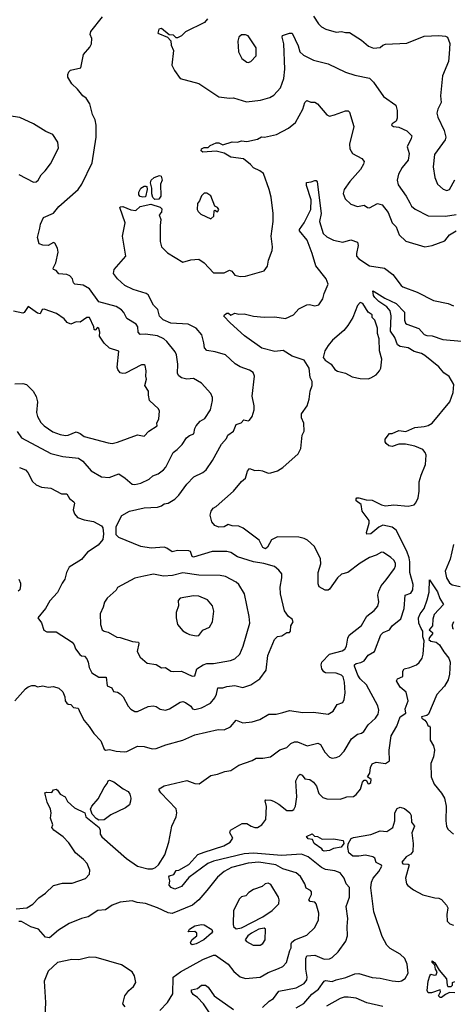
# Model space of a CAD drawing. Extents: x 1921360 to 2014538, y 768294 to 907744.
# Tile 138 of 256: x 1952502 to 1955753, y 808841 to 816216. Entities that reach past the tile are written whole.
import ezdxf

# ---------------------------------------------------------------- set-up
doc = ezdxf.new("R2010")
doc.units = 0

msp = doc.modelspace()

# ---------------------------------------------------------------- linework, layer by layer
at = {"layer": '0CON10XD'}
for points in [[(1952482.3, 813132.3), (1952515.8, 813085), (1952735, 812966.5), (1952825.5, 812945.5), (1952943.1, 812933.1), (1952975, 812908.9), (1953038.3, 812838.3), (1953115, 812791.1), (1953172.4, 812787.6), (1953245, 812814.4), (1953293, 812783), (1953345, 812738.1), (1953365, 812735.6), (1953410, 812745), (1953473.8, 812775), (1953501.1, 812798.9), (1953541.2, 812815), (1953580, 812845), (1953596.9, 812865), (1953652, 812975), (1953683.4, 812996.6), (1953720.8, 813035), (1953752.9, 813085), (1953775, 813102.7), (1953806.9, 813115), (1953813.8, 813155), (1953824.5, 813175), (1953855, 813210), (1953890.9, 813229.1), (1953932.9, 813295), (1953947.3, 813365), (1953946.3, 813386.3), (1953935, 813416.7), (1953864.2, 813494.2), (1953805, 813528.1), (1953755, 813523.1), (1953714.8, 813534.8), (1953695, 813547.5), (1953684.6, 813565), (1953687.3, 813635), (1953678.1, 813705), (1953668.5, 813728.5), (1953605.8, 813805), (1953581.4, 813825), (1953535, 813847.2), (1953445, 813860.9), (1953405, 813858.8), (1953390, 813875), (1953386.7, 813915), (1953374.7, 813934.7), (1953305, 813979.2), (1953283.1, 814023.1), (1953265, 814041.9), (1953225, 814067.5), (1953095, 814101.8), (1953025, 814200.4), (1952977.8, 814227.8), (1952914.1, 814234.1), (1952904.5, 814245), (1952898.1, 814275), (1952876.8, 814296.8), (1952855, 814306.8), (1952795, 814313.3), (1952775, 814337.1), (1952754.3, 814344.3), (1952752.9, 814355), (1952772, 814395), (1952791.2, 814475), (1952786, 814505), (1952765, 814542.5), (1952755, 814547.5), (1952715, 814525.8), (1952675, 814527.1), (1952647.5, 814537.5), (1952636, 814585), (1952653.1, 814655), (1952658.6, 814685), (1952681.2, 814735), (1952755, 814768), (1952795, 814815.8), (1952940, 814945), (1952968.1, 814985), (1953046, 815145), (1953076.1, 815336.1), (1953074, 815425), (1953067, 815467), (1953048.8, 815505), (1953027.5, 815585), (1952999.3, 815629.3), (1952975, 815646.7), (1952935, 815696.7), (1952893.3, 815735), (1952862.5, 815785), (1952862.5, 815805), (1952870, 815825), (1952883, 815837), (1952960, 815855), (1952981.2, 815955), (1953028.6, 816011.4), (1953041.2, 816035), (1953043.3, 816075), (1953031.2, 816105), (1953035, 816127.5), (1953122.3, 816237.7)], [(1954703.6, 816243.6), (1954742, 816185), (1954765, 816161.4), (1954798, 816145), (1954875, 816121.8), (1954915, 816126.9), (1954945, 816118.9), (1954975, 816121.1), (1955063.6, 816063.6), (1955116.8, 816016.8), (1955155, 816003.1), (1955205, 816008.1), (1955225, 816025.4), (1955245, 816033.1), (1955405, 816039.6), (1955535, 816091.5), (1955645, 816096.9), (1955695, 816092), (1955708.8, 816085), (1955727.3, 816037.3), (1955721.4, 815961.4), (1955715.9, 815904.1), (1955672.2, 815795), (1955657.1, 815645), (1955661.4, 815595), (1955637.8, 815545), (1955630.6, 815515), (1955638.1, 815485), (1955685.5, 815385), (1955697.1, 815335), (1955692.5, 815315), (1955613, 815207), (1955602.2, 815115), (1955614.3, 815035), (1955634.4, 814984.4), (1955675.7, 814945.7), (1955705, 814937.5)], [(1953908.7, 816221.3), (1953886.2, 816193.8), (1953744.1, 816125.9), (1953715.6, 816094.4), (1953685, 816080), (1953675, 816080), (1953655, 816100.6), (1953623.6, 816103.6), (1953565, 816149.4), (1953544.1, 816145.9), (1953536.7, 816115), (1953610, 816085), (1953635, 816057.5), (1953637.5, 816025), (1953656, 815985), (1953641.9, 815875), (1953662, 815835), (1953704.6, 815774.6), (1953845, 815738), (1953995, 815637.5), (1954075, 815628), (1954105, 815631.2), (1954201.9, 815601.9), (1954307.6, 815612.4), (1954376.9, 815633.1), (1954408.5, 815651.5), (1954456.7, 815705), (1954483.5, 815775), (1954490.8, 815845), (1954483.3, 816035), (1954468.9, 816085), (1954472.8, 816097.2), (1954525, 816114.4), (1954545, 816114.2), (1954589.9, 816019.9), (1954601.8, 815975), (1954629.6, 815949.6), (1954705, 815912.5), (1954815, 815885.6), (1954943.6, 815823.6), (1955015, 815800.4), (1955125, 815776.9), (1955155, 815748.7), (1955230.1, 815640.1), (1955320.8, 815575), (1955331.1, 815535), (1955332.7, 815477.3), (1955324.1, 815455.9), (1955293.3, 815435), (1955290, 815425), (1955305, 815416.7), (1955345, 815412), (1955405, 815384.3), (1955440.8, 815345), (1955437.8, 815325), (1955406.7, 815265), (1955421.1, 815215), (1955415.6, 815165), (1955370.2, 815109.8), (1955340.9, 815059.1), (1955332.2, 815015), (1955340, 814980), (1955400.6, 814895), (1955426.4, 814845), (1955440.5, 814820.5), (1955467.9, 814797.9), (1955564, 814746), (1955695, 814744.6)], [(1954215, 815896.2), (1954235, 815903.8), (1954274, 815945), (1954276, 816005), (1954215.5, 816095.5), (1954195, 816103.8), (1954165, 816102), (1954144.2, 816085), (1954138, 816055), (1954141.2, 815975), (1954166.7, 815925), (1954205, 815898.8), (1954215, 815896.2)], [(1953616.2, 812595), (1953665, 812625.6), (1953695, 812654.4), (1953755, 812737.1), (1953807.2, 812792.8), (1953875, 812825.6), (1953899.2, 812845), (1953948.6, 812915), (1954015, 813038), (1954051.7, 813078.3), (1954063.3, 813105), (1954105.5, 813135), (1954125, 813184.3), (1954163.2, 813196.8), (1954181.2, 813218.8), (1954215, 813212.5), (1954225, 813216.2), (1954244, 813245), (1954260, 813295), (1954260.8, 813325), (1954245.8, 813395.8), (1954262.9, 813545), (1954252.5, 813572.5), (1954225, 813590.8), (1954155, 813616), (1954117.7, 813637.7), (1954044, 813705), (1953967.2, 813727.2), (1953905, 813737.5), (1953887.8, 813757.8), (1953882.1, 813795), (1953867.5, 813855), (1953824.8, 813904.8), (1953765, 813934.6), (1953635, 813944.1), (1953578.3, 813968.3), (1953550, 813995), (1953536.9, 814045), (1953505, 814078.8), (1953465, 814154.2), (1953450, 814165), (1953353.8, 814195), (1953290, 814225), (1953235.6, 814275.6), (1953206, 814315), (1953210, 814345), (1953297.8, 814445), (1953272.3, 814595), (1953292.2, 814695), (1953251.7, 814808.3), (1953257.5, 814815), (1953275, 814817.1), (1953335, 814790.8), (1953373, 814787), (1953405, 814816.2), (1953485.4, 814834.6), (1953555, 814812.5), (1953568.3, 814798.3), (1953565.8, 814775), (1953548.5, 814755), (1953560.3, 814720.3), (1953554.6, 814674.6), (1953556.2, 814555), (1953563.8, 814515), (1953609.8, 814469.8), (1953725, 814400.5), (1953785, 814418.1), (1953845, 814422.9), (1953884.5, 814394.5), (1953955, 814319.2), (1954035, 814320), (1954075, 814340), (1954092.1, 814332.1), (1954115, 814302.5), (1954155, 814292.5), (1954195.9, 814295.9), (1954335, 814334.2), (1954358.8, 814371.2), (1954366.2, 814415), (1954393.9, 814486.1), (1954398, 814515), (1954386.7, 814595), (1954401.8, 814705), (1954403.3, 814765), (1954386.4, 814886.4), (1954372.5, 814945), (1954328.8, 815065), (1954303.3, 815085), (1954255.9, 815105.9), (1954232.7, 815132.7), (1954178.8, 815175), (1954085, 815185.8), (1954035.9, 815215.9), (1953975, 815232.5), (1953875, 815223.3), (1953862.5, 815235), (1953865, 815250), (1953885, 815260), (1953915, 815260), (1953930, 815275), (1953975, 815293.3), (1953995, 815293.3), (1954025, 815280), (1954095, 815301.4), (1954135, 815298.6), (1954165, 815308.8), (1954205, 815304), (1954285, 815321.2), (1954315, 815338.8), (1954336.4, 815336.4), (1954427.5, 815355), (1954516.6, 815403.4), (1954568.8, 815445), (1954623.6, 815546.4), (1954638.6, 815595), (1954655, 815610), (1954685, 815598.8), (1954715, 815597.1), (1954735.4, 815585.4), (1954805, 815503.8), (1954825, 815493.8), (1954863.3, 815503.3), (1954945, 815533.8), (1954963.8, 815533.8), (1954974.1, 815524.1), (1955007.1, 815415), (1954974.2, 815285), (1954977.7, 815247.7), (1954996.2, 815215), (1955067.2, 815177.2), (1955084, 815155), (1955080, 815135), (1955056.1, 815093.9), (1954976.6, 815003.4), (1954934.6, 814945.4), (1954927.1, 814915), (1954941.4, 814875), (1954985, 814833.8), (1955035, 814818), (1955085, 814825.7), (1955108.8, 814808.8), (1955125, 814805.8), (1955185, 814838.6), (1955219.3, 814829.3), (1955265, 814772.5), (1955294.4, 814695), (1955324.3, 814665), (1955348, 814605), (1955396.6, 814556.6), (1955540, 814515), (1955595, 814524.2), (1955689.5, 814560.5), (1955724.3, 814605.7), (1955775, 814635.4)], [(1952495, 815056.9), (1952605, 815000), (1952625, 815001.8), (1952640.5, 815015), (1952662.5, 815055), (1952694, 815085), (1952733.2, 815136.8), (1952792.5, 815255), (1952787.9, 815297.9), (1952750, 815355), (1952698.8, 815378.8), (1952605, 815436.5), (1952502.8, 815482.8), (1952420, 815495)], [(1953515, 814870), (1953500, 814885), (1953491.7, 814911.7), (1953493.6, 814953.6), (1953483.3, 814995), (1953488, 815015), (1953510, 815035), (1953548.8, 815048.8), (1953563.3, 815043.3), (1953570, 815015), (1953556.4, 814983.6), (1953561.2, 814895), (1953545, 814872.9), (1953515, 814870)], [(1952465, 811113.3), (1952546.1, 811203.9), (1952565, 811218.8), (1952591.7, 811228.3), (1952615, 811228.8), (1952635, 811218.8), (1952675, 811226), (1952715, 811216), (1952755, 811221.2), (1952795, 811208.8), (1952825, 811182.5), (1952840, 811145), (1952843.3, 811115), (1952855, 811096.7), (1952865, 811088.8), (1952885, 811086.7), (1952904.1, 811064.1), (1952939.4, 811059.4), (1952956.4, 811023.6), (1952985, 810968), (1953023.4, 810923.4), (1953058.7, 810868.7), (1953110, 810815), (1953135, 810752), (1953145, 810746), (1953175, 810750.8), (1953225, 810738.1), (1953285, 810733.1), (1953305, 810735.7), (1953385, 810775.8), (1953435, 810772.5), (1953494.3, 810754.3), (1953525, 810756.7), (1953596.7, 810785), (1953725, 810820), (1953815, 810860.6), (1953990.7, 810899.3), (1954035, 810898.2), (1954081.3, 810918.7), (1954125, 810968.6), (1954175, 810949.5), (1954245, 810956), (1954302.5, 810975), (1954370, 811015), (1954425, 811013.3), (1954473.6, 811026.4), (1954525, 811041.1), (1954625, 811027.8), (1954705, 811030.6), (1954815, 811013.3), (1954852.8, 811037.2), (1954882.2, 811087.8), (1954925, 811102), (1954934.4, 811125), (1954941.5, 811175), (1954936.5, 811255), (1954926.8, 811295), (1954915, 811307.1), (1954875, 811322.1), (1954795, 811324.5), (1954781.3, 811331.3), (1954767.8, 811355), (1954762.5, 811385), (1954766.2, 811405), (1954825, 811463.5), (1954920.6, 811489.4), (1954938.4, 811501.6), (1954951.8, 811525), (1954962.7, 811585), (1954973.1, 811605), (1955065, 811677.5), (1955105, 811748), (1955158.9, 811791.1), (1955186.8, 811823.2), (1955195.6, 811855), (1955188.1, 811905), (1955194.5, 811935.5), (1955213.1, 811975), (1955250.2, 812019.8), (1955312.7, 812105), (1955319.6, 812125), (1955318.5, 812145), (1955307.4, 812167.4), (1955285, 812188.1), (1955230, 812225), (1955215, 812228.1), (1955175.5, 812204.5), (1955125, 812188.2), (1955055, 812146.5), (1954963.2, 812076.8), (1954915, 812063.8), (1954885, 812036), (1954825, 811951.2), (1954815, 811943.8), (1954793, 811943), (1954748.3, 811968.3), (1954740, 811990), (1954738.5, 812075), (1954760.3, 812139.7), (1954756.9, 812176.9), (1954711.1, 812271.1), (1954658.5, 812318.5), (1954635, 812331.5), (1954595, 812339.4), (1954435, 812343.8), (1954390, 812320), (1954360.3, 812265), (1954345, 812251.8), (1954325, 812262.2), (1954296.7, 812316.7), (1954256.9, 812346.9), (1954178, 812408), (1954145, 812423.1), (1954095, 812425.6), (1954065, 812434.2), (1954035, 812418), (1953995, 812414.2), (1953965, 812428.8), (1953941.2, 812455), (1953930, 812505), (1953936.2, 812535), (1953953, 812557), (1953975, 812570), (1954105.7, 812684.3), (1954165, 812756.7), (1954195, 812783.3), (1954210.8, 812835), (1954225, 812853.8), (1954265, 812840), (1954295, 812843.3), (1954323.3, 812836.7), (1954365, 812818.8), (1954385, 812821.2), (1954435, 812838), (1954475, 812862.5), (1954590, 812965), (1954608.8, 813005), (1954618.8, 813105), (1954635.7, 813135), (1954632, 813195), (1954614.4, 813235), (1954615.8, 813264.2), (1954656, 813325), (1954672, 813375), (1954678.8, 813435), (1954694.4, 813475.6), (1954695.5, 813505.5), (1954680, 813535), (1954671.2, 813605), (1954635, 813666.2), (1954545, 813695.6), (1954478, 813738), (1954415, 813731.8), (1954318.1, 813755), (1954188, 813848), (1954078.8, 813945), (1954033.3, 813995), (1954036.7, 814005), (1954055, 814018), (1954067.7, 814017.7), (1954085, 814002), (1954115, 814018), (1954145, 814010), (1954185, 814012.5), (1954255, 813994.3), (1954335, 813987.5), (1954415, 813990), (1954495, 813978.8), (1954555, 814006.2), (1954595, 814050), (1954655, 814081.2), (1954673.9, 814083.9), (1954715, 814074), (1954745, 814081.2), (1954774, 814125), (1954784, 814165), (1954815.6, 814235), (1954800, 814275), (1954722.4, 814372.4), (1954695.4, 814465), (1954656.4, 814565), (1954600.6, 814635), (1954598.6, 814645), (1954635, 814694.2), (1954685.3, 814794.7), (1954686.9, 814866.9), (1954651.4, 814975), (1954652.3, 814997.7), (1954688.3, 815001.7), (1954715, 815012.5), (1954725, 815012.5), (1954731.2, 815001.2), (1954762.9, 814765), (1954750.4, 814705), (1954778.2, 814615), (1954805, 814588.8), (1954855, 814563.5), (1954925, 814550), (1954985, 814567.5), (1955035, 814548.6), (1955040.8, 814525), (1955026.4, 814465), (1955028.1, 814445), (1955045.7, 814425), (1955125, 814372.5), (1955238, 814355), (1955298.3, 814308.3), (1955361.9, 814225), (1955375, 814215.6), (1955481.2, 814175), (1955605, 814113.1), (1955715, 814090.8), (1955755, 814072.9)], [(1955705, 814937.5), (1955725, 814944), (1955764.2, 815015.8)], [(1953425, 814886), (1953405, 814892.5), (1953396, 814905), (1953396.2, 814923.8), (1953411.2, 814955), (1953435, 814968), (1953448.8, 814968.8), (1953456.2, 814966.2), (1953458.8, 814945), (1953445, 814890), (1953425, 814886)], [(1953935, 814723.3), (1953957.5, 814745), (1953960, 814785), (1953965, 814790), (1953985, 814777.5), (1953995.7, 814795), (1953985, 814810), (1953965, 814820), (1953935, 814896.7), (1953905, 814916.2), (1953885, 814918), (1953865, 814896.7), (1953850.7, 814859.3), (1953835, 814840), (1953833.6, 814793.6), (1953839.3, 814779.3), (1953859.3, 814759.3), (1953935, 814723.3)], [(1955695, 814744.6), (1955775, 814756.1)], [(1953795, 810502.9), (1953815, 810494.4), (1953847.7, 810492.3), (1953935, 810554.4), (1953985.5, 810564.5), (1954040, 810585), (1954085, 810591.4), (1954145, 810632.5), (1954245, 810668.1), (1954273.8, 810685), (1954325, 810684.4), (1954383.3, 810695), (1954453.4, 810746.6), (1954505, 810765.6), (1954535.4, 810794.6), (1954561.7, 810808.3), (1954585, 810806.7), (1954657.5, 810777.5), (1954737.4, 810797.4), (1954756.7, 810786.7), (1954789.4, 810729.4), (1954823.6, 810693.6), (1954845, 810684.6), (1954875, 810688.9), (1954898.8, 810701.2), (1954935, 810736.5), (1954989.4, 810830.6), (1955034.6, 810865.4), (1955065, 810873.3), (1955083.1, 810885), (1955115, 810934.3), (1955169.2, 810985), (1955189.2, 811015), (1955194.4, 811045), (1955186.3, 811076.3), (1955102.1, 811235), (1955055, 811280), (1955036.2, 811306.2), (1955010.9, 811375), (1955012.5, 811385), (1955024.2, 811395), (1955058.5, 811401.5), (1955085.8, 811415), (1955115, 811456), (1955162, 811485), (1955210.1, 811609.9), (1955226, 811625), (1955273.4, 811646.6), (1955295, 811676), (1955360.3, 811729.7), (1955383.8, 811805), (1955391.9, 811905), (1955435, 811920.8), (1955450, 811945), (1955451.8, 811985), (1955426.8, 812076.8), (1955426.7, 812155), (1955420.9, 812185), (1955403.9, 812235), (1955325, 812391.9), (1955295, 812415.4), (1955225, 812429.3), (1955195, 812415.3), (1955135, 812366.2), (1955105, 812362.5), (1955101.8, 812375), (1955121.6, 812445), (1955121.8, 812465), (1955070.6, 812535), (1955061.2, 812585), (1955025, 812612.5), (1955023.6, 812626.4), (1955030, 812635), (1955045, 812636), (1955099.2, 812619.2), (1955145, 812617.9), (1955215, 812581.5), (1955245, 812575.4), (1955307.8, 812582.2), (1955415, 812573.1), (1955458.3, 812581.7), (1955472.5, 812597.5), (1955490, 812635), (1955498, 812685), (1955498, 812755), (1955510.8, 812805), (1955545.7, 812884.3), (1955550, 812955), (1955543.1, 812975), (1955525, 812995.7), (1955465, 813022.5), (1955395, 813036), (1955345, 813036), (1955295, 813018.8), (1955270, 813025), (1955250.7, 813040.7), (1955242.5, 813055), (1955242.5, 813075), (1955275, 813116.7), (1955295, 813117.5), (1955345, 813138), (1955397.9, 813132.1), (1955465, 813161.2), (1955535, 813168.8), (1955565, 813176.7), (1955595, 813193.3), (1955726.2, 813355), (1955751.2, 813425), (1955756.2, 813483.8), (1955722.9, 813542.9), (1955681.2, 813571.2), (1955644.5, 813615), (1955539.8, 813699.8), (1955514.5, 813715), (1955460.6, 813730.6), (1955415, 813758), (1955355, 813769.4), (1955335, 813780.4), (1955314.4, 813835), (1955282.6, 813882.6), (1955288, 813998), (1955278.4, 814035), (1955254.7, 814065), (1955195.4, 814105), (1955164.7, 814135), (1955155, 814151.2), (1955150, 814185), (1955160.5, 814180.5), (1955240.5, 814130.5), (1955325, 814089.2), (1955387.9, 814025), (1955387.9, 813965), (1955395, 813942.9), (1955405, 813934.5), (1955493.6, 813903.6), (1955535, 813857.9), (1955555, 813850), (1955595, 813848.9), (1955675, 813820.6), (1955815, 813807.8)], [(1955113.6, 813526.4), (1955135, 813533.3), (1955175, 813556.7), (1955200.8, 813585), (1955210, 813605), (1955216.7, 813673.3), (1955200.5, 813735), (1955197.3, 813825), (1955184.6, 813865), (1955185.3, 813905.3), (1955164.4, 813964.4), (1955145.8, 813985), (1955145.6, 814005), (1955115, 814026), (1955075, 814091.1), (1955055, 814097.1), (1955034, 814075), (1955000.6, 813985), (1954962.7, 813925), (1954931.2, 813888.8), (1954847.1, 813815), (1954814.5, 813775.5), (1954790, 813735), (1954777, 813687), (1954793.3, 813665), (1954836.7, 813635), (1954864, 813595), (1954883.5, 813583.5), (1954945, 813568.6), (1954995, 813542), (1955055, 813528), (1955113.6, 813526.4)], [(1952465, 813488), (1952525, 813490.8), (1952552.5, 813482.5), (1952602.7, 813432.7), (1952626.2, 813395), (1952634.6, 813355), (1952627.3, 813275), (1952635.5, 813245), (1952660.1, 813200.1), (1952685, 813174.4), (1952750.4, 813130.4), (1952805, 813108.8), (1952845, 813102.1), (1952864.6, 813105.4), (1952925, 813128.6), (1952955, 813117.1), (1952985, 813093.6), (1953165, 813045.7), (1953195, 813042.9), (1953235, 813050.6), (1953385, 813106.2), (1953435, 813097.5), (1953471.2, 813135), (1953533.3, 813175), (1953530, 813195), (1953544.2, 813225.8), (1953549.4, 813285), (1953541.5, 813301.5), (1953474.3, 813365), (1953466.5, 813405), (1953468.8, 813435), (1953440, 813475), (1953453.8, 813523.8), (1953446.7, 813545), (1953450, 813585), (1953443.3, 813625), (1953435, 813631.2), (1953415, 813630.8), (1953295, 813568.1), (1953275, 813565.6), (1953255, 813572), (1953238.6, 813595), (1953233.6, 813613.6), (1953244, 813734), (1953175, 813756.2), (1953135, 813794.2), (1953100.8, 813845), (1953102.9, 813875), (1953095, 813902.5), (1953085, 813910), (1953068.3, 813891.7), (1953060, 813895), (1953056.7, 813915), (1953025, 813985.6), (1953004.6, 813985.4), (1952955, 813951.4), (1952925, 813952.9), (1952885, 813935.8), (1952858.3, 813948.3), (1952836.2, 813975), (1952777.5, 814015), (1952685, 814048.8), (1952670, 814045), (1952655, 814013.8), (1952635, 814018), (1952565, 814067.5), (1952535, 814023.3), (1952525, 814018), (1952455, 814033.3)], [(1952500.9, 812860.9), (1952546.2, 812845), (1952562.5, 812825), (1952597, 812757), (1952625, 812731.2), (1952665, 812714), (1952735, 812707.5), (1952815, 812664.2), (1952855.6, 812665.6), (1952875, 812630), (1952908.8, 812605), (1952912, 812595), (1952903.9, 812543.9), (1952913.3, 812515), (1952935, 812486.7), (1952985, 812470), (1953055, 812458), (1953115, 812426), (1953125, 812410), (1953130.5, 812365), (1953125, 812323.8), (1953090, 812280), (1953011.3, 812228.7), (1952965, 812173.8), (1952873.8, 812115), (1952852, 812075), (1952840, 812025), (1952819.2, 811995), (1952785.8, 811925), (1952726.7, 811863.3), (1952694.3, 811805.7), (1952637.5, 811735), (1952665, 811697.5), (1952682.7, 811642.7), (1952705, 811630.8), (1952775, 811630), (1952896.4, 811555), (1952910, 811535), (1952919.4, 811505), (1952951.8, 811461.8), (1952965, 811451.4), (1952988.6, 811448.6), (1953005, 811428.8), (1953016.2, 811405), (1953023.8, 811363.8), (1953042.5, 811325), (1953095, 811292.5), (1953150.5, 811290.5), (1953157, 811227), (1953191.4, 811211.4), (1953205, 811183.1), (1953235, 811178.8), (1953255, 811166.7), (1953276.7, 811145), (1953314.3, 811075), (1953335, 811051.4), (1953365, 811035.7), (1953385, 811035.6), (1953465, 811073.1), (1953503, 811077), (1953525, 811071.4), (1953555, 811052.2), (1953595, 811045.6), (1953623.8, 811055), (1953705, 811103.3), (1953725, 811108.9), (1953745, 811101.9), (1953783.8, 811073.8), (1953798.6, 811055), (1953815, 811050), (1953865, 811063.1), (1953931.9, 811098.1), (1953964.1, 811135.9), (1953977.7, 811165), (1953988.2, 811211.8), (1954025, 811211.5), (1954055, 811222.2), (1954115, 811228.2), (1954176.1, 811213.9), (1954235, 811234.5), (1954301.7, 811278.3), (1954350.8, 811345), (1954361.5, 811455), (1954412.2, 811575), (1954435, 811595.8), (1954467.6, 811602.4), (1954505, 811626.7), (1954525, 811626.7), (1954533.3, 811635), (1954533.8, 811675), (1954553.3, 811705), (1954545.8, 811725), (1954516.8, 811746.8), (1954488.3, 811788.3), (1954457.5, 811915), (1954454.3, 811965), (1954468, 812035), (1954466.7, 812065), (1954444.2, 812094.2), (1954411.2, 812121.2), (1954332.3, 812142.3), (1954255, 812155.6), (1954135, 812193.1), (1954085, 812224.5), (1954055, 812232.5), (1953945, 812233.1), (1953805, 812191.1), (1953794.6, 812195), (1953782.1, 812232.1), (1953769.1, 812239.1), (1953685, 812239.5), (1953645, 812231.4), (1953605, 812258.9), (1953585, 812264.5), (1953487.9, 812257.9), (1953410, 812270), (1953245, 812337.5), (1953225, 812357.5), (1953225, 812420), (1953267, 812503), (1953325, 812535.6), (1953435, 812560), (1953535, 812564.5), (1953565, 812574.5), (1953585, 812588.9), (1953616.2, 812595)], [(1955754.2, 812285.8), (1955728.6, 812175), (1955692.2, 812085), (1955702.1, 812035), (1955725, 811998.1), (1955745, 811983.3), (1955805, 811970.6)], [(1952495.8, 812025), (1952507.5, 811995), (1952507.3, 811977.3), (1952502.5, 811945), (1952490, 811935)], [(1953795, 811300), (1953815, 811301.2), (1953831.2, 811355), (1953876.2, 811385), (1953905, 811393.8), (1953955, 811393.5), (1954082.6, 811417.4), (1954115, 811430), (1954151.4, 811465), (1954178.2, 811525), (1954228.1, 811695), (1954223.3, 811745), (1954187.1, 811915), (1954144.2, 811985), (1954125, 812002.9), (1954044.6, 812044.6), (1954005, 812053.6), (1953845, 812054.7), (1953725, 812072.5), (1953646.3, 812053.7), (1953579.1, 812049.1), (1953505, 812062.2), (1953432.5, 812047.5), (1953365, 812032.5), (1953235.8, 811964.2), (1953225, 811944.2), (1953156.6, 811883.4), (1953136.9, 811853.1), (1953127.5, 811815), (1953105.2, 811765), (1953107.2, 811687.2), (1953120.5, 811645), (1953135, 811635.5), (1953165, 811629.2), (1953231.2, 811591.2), (1953255, 811589.2), (1953348, 811558), (1953392, 811555), (1953395.4, 811545), (1953382.9, 811485), (1953405, 811442), (1953457.6, 811397.6), (1953525, 811385.8), (1953565, 811361.4), (1953595, 811364.3), (1953635, 811337.5), (1953655, 811333.3), (1953715, 811337.1), (1953795, 811300)], [(1955511.1, 811655), (1955494.2, 811695), (1955491.3, 811735), (1955504.6, 811765), (1955534.7, 811805.3), (1955558, 811872), (1955570.9, 811929.1), (1955575, 812020), (1955635, 811932), (1955652.1, 811882.1), (1955678.5, 811835), (1955608.9, 811761.1), (1955598.9, 811725), (1955598, 811675), (1955572.5, 811645), (1955597.5, 811625), (1955597.5, 811615), (1955575, 811590), (1955570, 811575), (1955585, 811562.5), (1955625, 811553.8), (1955649.2, 811535), (1955680.9, 811480.9), (1955720, 811435), (1955729.2, 811405), (1955725.5, 811315), (1955715, 811272), (1955685.9, 811224.1), (1955628.8, 811161.2), (1955566.6, 811013.4), (1955555.5, 811004.5), (1955513.3, 810995), (1955516.2, 810985), (1955539.3, 810969.3), (1955555, 810948.8), (1955564, 810924), (1955575, 810927.5), (1955580, 810915), (1955580.7, 810820.7), (1955605, 810777.5), (1955611.9, 810745), (1955604.4, 810695), (1955585.5, 810644.5), (1955586.9, 810545), (1955610.3, 810490.3), (1955665, 810423.3), (1955685.8, 810385), (1955699.2, 810325), (1955695.8, 810215), (1955702, 810175), (1955713, 810153), (1955755, 810116.2)], [(1953825, 811600), (1953845, 811604.3), (1953875, 811642.5), (1953925, 811666.7), (1953948, 811705), (1953956.2, 811785), (1953948, 811825), (1953909.8, 811869.8), (1953845, 811897.8), (1953805, 811901.9), (1953706.2, 811883.8), (1953690, 811865), (1953691.4, 811825), (1953674.2, 811775), (1953674, 811735), (1953686, 811685), (1953725, 811638.8), (1953755, 811620), (1953775, 811610), (1953825, 811600)], [(1954323.5, 808816.5), (1954372.9, 808865), (1954404.6, 808885.4), (1954445, 808939.5), (1954575, 808964.5), (1954635, 808998.2), (1954654.5, 809025), (1954658.2, 809045), (1954648.4, 809105), (1954647.7, 809185), (1954655, 809204.3), (1954715, 809209.2), (1954785, 809178.9), (1954825, 809180.8), (1954845, 809192), (1954889.2, 809235), (1954947.5, 809315), (1954958.9, 809355), (1954956.7, 809425), (1954962.5, 809485), (1954949.5, 809575), (1954974.6, 809645), (1954975.4, 809715.4), (1954950.8, 809745), (1954935.7, 809785), (1954905, 809827.1), (1954865, 809841.9), (1954795, 809851.1), (1954764.3, 809865), (1954665, 809946.9), (1954615, 809965.6), (1954465, 809956.6), (1954255, 809974.6), (1954185, 809968.2), (1953955, 809913.3), (1953913.1, 809896.9), (1953769.8, 809790.2), (1953713.8, 809725), (1953663.9, 809703.9), (1953637, 809717), (1953623, 809733), (1953627.5, 809765), (1953620, 809795), (1953625, 809802.5), (1953656.7, 809813.3), (1953675, 809844), (1953695, 809847.1), (1953770.7, 809889.3), (1953836.9, 809963.1), (1953885, 809980.5), (1954031.2, 810028.8), (1954079.4, 810055), (1954099.6, 810085), (1954078.2, 810125), (1954082.7, 810145), (1954170, 810195), (1954205, 810196), (1954236.2, 810175), (1954265, 810165.6), (1954285, 810166.7), (1954318.1, 810185), (1954348.5, 810225), (1954352.6, 810322.6), (1954342, 810365), (1954348.3, 810371.7), (1954385, 810370), (1954405, 810362.5), (1954445, 810340.5), (1954505, 810293.3), (1954545, 810294), (1954558.5, 810301.5), (1954570.8, 810325), (1954580.9, 810395), (1954573.1, 810515), (1954591.4, 810555), (1954605, 810566), (1954618.7, 810558.7), (1954640, 810530), (1954676.2, 810525), (1954705.7, 810505), (1954726.9, 810475), (1954745, 810419.2), (1954775, 810390.6), (1954805, 810380.8), (1954905, 810377.1), (1954935, 810388), (1954955, 810396.2), (1955005, 810398.8), (1955025, 810413.3), (1955057.8, 810452.2), (1955072.9, 810505), (1955085, 810520), (1955099.3, 810519.3), (1955115, 810493.3), (1955125, 810494), (1955135, 810503.8), (1955136.7, 810525), (1955110, 810545), (1955128.3, 810571.7), (1955131.9, 810615), (1955145, 810642), (1955175, 810654.2), (1955245, 810644), (1955273.9, 810666.1), (1955272.2, 810745), (1955288.1, 810851.9), (1955329.3, 810925), (1955355.2, 810994.8), (1955397.6, 811022.4), (1955392.7, 811055), (1955415.7, 811115), (1955398.3, 811178.3), (1955355, 811216.9), (1955325.8, 811265), (1955335, 811280), (1955373.6, 811296.4), (1955374.2, 811335.8), (1955383.8, 811355), (1955426.4, 811363.6), (1955476.1, 811383.9), (1955497.8, 811402.2), (1955520, 811435), (1955528.2, 811465), (1955534.2, 811565), (1955524.5, 811595), (1955524.2, 811635), (1955511.1, 811655)], [(1955754.5, 811705.5), (1955745, 811680), (1955747.9, 811657.9), (1955755, 811650.8)], [(1952475, 809555.4), (1952555, 809564.5), (1952599.5, 809590.5), (1952645, 809637.8), (1952695.6, 809675), (1952755, 809732.5), (1952821.7, 809748.3), (1952895, 809749.2), (1952995, 809782.5), (1953025.8, 809815), (1953028.6, 809845), (1953008.6, 809895), (1952981.4, 809925), (1952919.2, 809975), (1952870.3, 810050.3), (1952826.9, 810096.9), (1952758, 810145), (1952743.3, 810165), (1952750, 810185), (1952732, 810235), (1952738, 810275), (1952732.7, 810302.7), (1952708.8, 810355), (1952690, 810425), (1952705, 810431.2), (1952742.5, 810427.5), (1952755, 810447.5), (1952775, 810452.5), (1952786.1, 810446.1), (1952804.2, 810414.2), (1952843.3, 810395), (1952859.2, 810359.2), (1952912.4, 810312.4), (1952990, 810275), (1952998.8, 810245), (1953097.5, 810165), (1953104.3, 810145), (1953104.2, 810115), (1953117.1, 810095), (1953303.6, 809933.6), (1953385, 809875.8), (1953463, 809857), (1953496.8, 809856.8), (1953520.8, 809865), (1953542.9, 809885), (1953589.2, 809960.8), (1953620, 810055), (1953641.4, 810175), (1953674.3, 810245), (1953680.8, 810275), (1953673.8, 810305), (1953558.8, 810425), (1953546.7, 810445), (1953547.5, 810455), (1953585, 810478.8), (1953755, 810518.8), (1953795, 810502.9)], [(1953095, 810220), (1953075, 810233.3), (1953046.4, 810266.4), (1953033, 810303), (1953042.5, 810325), (1953090, 810380), (1953135.7, 810465), (1953158.8, 810495), (1953164.3, 810515.7), (1953175, 810520), (1953207.6, 810507.6), (1953276.7, 810455), (1953314.2, 810434.2), (1953328.8, 810415), (1953336.2, 810385), (1953333.6, 810363.6), (1953324.1, 810335.9), (1953295, 810312), (1953185, 810260.8), (1953135, 810222.5), (1953095, 810220)], [(1954575.2, 808814.8), (1954631.3, 808848.7), (1954692.1, 808917.9), (1954741, 808955), (1954785, 809015.5), (1954795, 809020), (1954845, 809013.3), (1954875.5, 809024.5), (1954947.1, 809042.9), (1955015, 809069.1), (1955045, 809072.7), (1955145, 809041.8), (1955205, 809037.3), (1955295, 809016.7), (1955345, 809012.2), (1955365, 809017.1), (1955392, 809035), (1955414.4, 809075.6), (1955407.9, 809142.1), (1955390, 809185), (1955355, 809216.7), (1955278.3, 809258.3), (1955255.7, 809285), (1955218.9, 809348.9), (1955158.2, 809535), (1955135.3, 809715), (1955139.7, 809755), (1955152.5, 809785), (1955195.3, 809835), (1955216.9, 809875), (1955215, 809882.5), (1955174.6, 809904.6), (1955164, 809935), (1955150, 809945), (1955095, 809958.2), (1955045, 809951.8), (1955000.5, 809950.5), (1954970.3, 809975), (1954963.3, 810016.7), (1954965.5, 810044.5), (1954987.8, 810082.2), (1955005, 810091.1), (1955135.5, 810114.5), (1955205, 810140.8), (1955255.3, 810134.7), (1955299.1, 810165), (1955313.7, 810215), (1955314.2, 810275), (1955333.1, 810306.9), (1955355, 810317.4), (1955387.3, 810307.3), (1955427.8, 810275), (1955435.9, 810255), (1955438.9, 810205), (1955462.9, 810175), (1955442.4, 810125), (1955452.5, 810045), (1955449.1, 809985), (1955433.4, 809966.6), (1955400, 809945), (1955367.5, 809905), (1955375, 809892.9), (1955415, 809891.2), (1955421.2, 809885), (1955395.6, 809785), (1955402.9, 809745), (1955411.1, 809731.1), (1955455, 809698.6), (1955525, 809662.5), (1955615, 809640), (1955645, 809636.2), (1955665, 809626.7), (1955702.5, 809585), (1955712.5, 809565), (1955703.6, 809513.6), (1955707.5, 809465), (1955727.5, 809445), (1955755, 809433.8)], [(1954785, 809989.2), (1954775, 809994.4), (1954768, 810005), (1954708.8, 810045), (1954696.2, 810076.2), (1954665, 810081.9), (1954651.7, 810098.3), (1954695, 810118.8), (1954712, 810102), (1954735, 810097.8), (1954768.9, 810078.9), (1954855, 810080.9), (1954927.1, 810067.1), (1954933.1, 810045), (1954911.9, 810018.1), (1954855, 810009.1), (1954825, 809993.8), (1954785, 809989.2)], [(1953552.5, 808795), (1953609.2, 808855), (1953649.2, 808920.8), (1953653.3, 809045), (1953706.5, 809085), (1953875, 809177.8), (1953955, 809210.4), (1953968.7, 809208.7), (1954065, 809141.9), (1954108.3, 809088.3), (1954155, 809046.2), (1954195, 809035.7), (1954305, 809044.3), (1954365, 809080), (1954441.2, 809108.8), (1954474.7, 809125.3), (1954503.5, 809155), (1954526.2, 809243.8), (1954538.1, 809265), (1954537.3, 809295), (1954543, 809307), (1954565, 809324.6), (1954655, 809360.5), (1954714, 809416), (1954741.5, 809475), (1954744.4, 809525), (1954725.7, 809595), (1954715.4, 809605.4), (1954680.7, 809610.7), (1954668.6, 809625), (1954689.5, 809665), (1954690, 809685), (1954682, 809695), (1954650.5, 809710.5), (1954640, 809745), (1954608.1, 809798.1), (1954575.4, 809825.4), (1954475, 809855.3), (1954421.2, 809885), (1954295, 809905.2), (1954215, 809899.7), (1954090, 809865), (1954035, 809835.6), (1953986.1, 809793.9), (1953905.4, 809694.6), (1953845, 809624.2), (1953797.2, 809582.8), (1953645, 809521.5), (1953615, 809525.4), (1953535.2, 809565.2), (1953445.7, 809595.7), (1953383.2, 809603.2), (1953345, 809615.3), (1953255, 809606.5), (1953196, 809585), (1953145, 809548.1), (1953087.2, 809542.8), (1953015, 809497.5), (1952964.8, 809485.3), (1952873.8, 809446.2), (1952793.1, 809396.9), (1952725, 809340), (1952695, 809343.3), (1952643.8, 809405), (1952585, 809421.4), (1952515, 809460.5), (1952495, 809462.5)], [(1954125, 809407.5), (1954165, 809414.3), (1954325, 809496.1), (1954395.6, 809545), (1954444, 809595), (1954446.9, 809625), (1954441.4, 809645), (1954385, 809740), (1954365, 809748), (1954342.5, 809745), (1954320, 809725), (1954255, 809701.2), (1954220.6, 809679.4), (1954196.7, 809655), (1954165, 809646.7), (1954149.2, 809630.8), (1954104.2, 809545), (1954102.4, 809442.4), (1954106, 809425), (1954125, 809407.5)], [(1953795, 809286.2), (1953783.9, 809293.9), (1953782, 809305), (1953795, 809325.6), (1953830, 809355), (1953831.1, 809375), (1953815, 809386.4), (1953765, 809384.2), (1953775.6, 809405), (1953815, 809428.2), (1953865, 809440), (1953885, 809435.6), (1953941.7, 809401.7), (1953948, 809385), (1953939.2, 809375), (1953882.2, 809325), (1953825, 809293.3), (1953795, 809286.2)], [(1954305, 809284.4), (1954325, 809295.7), (1954343.1, 809325), (1954344.3, 809404.3), (1954335, 809412.9), (1954295, 809405.2), (1954239.1, 809375), (1954212.5, 809355), (1954191.4, 809325), (1954201.3, 809311.3), (1954252.5, 809285), (1954305, 809284.4)], [(1953292.9, 808822.9), (1953275.9, 808845.9), (1953290.8, 808905), (1953320.5, 808945), (1953355.5, 808975), (1953373.8, 809005), (1953362, 809055), (1953345.6, 809085.6), (1953265, 809136.9), (1953075, 809192), (1953025, 809195.7), (1952945, 809175.7), (1952893, 809177), (1952785, 809154), (1952715, 809090.8), (1952685.4, 809015), (1952695.5, 808855), (1952689.7, 808750.3)], [(1955765, 808926.2), (1955725, 808931.1), (1955694.4, 808915.6), (1955665, 808891.2), (1955655, 808891.2), (1955641.2, 808905), (1955658, 808935), (1955655, 808950), (1955588.3, 808928.3), (1955565, 808927.5), (1955556.7, 808945), (1955564.2, 809015), (1955576.7, 809055), (1955585, 809067.5), (1955609.3, 809059.3), (1955625, 809062.5), (1955632, 809085), (1955620, 809105), (1955614, 809134), (1955594, 809155), (1955595, 809166.7), (1955615, 809153.3), (1955647.5, 809097.5), (1955701.1, 809031.1), (1955706, 808985), (1955712.5, 808975), (1955737.5, 808975), (1955746.2, 808985), (1955747.5, 809005), (1955765, 809013.3)], [(1953935, 808762.2), (1953878.8, 808845), (1953835, 808892.8), (1953802.1, 808915), (1953790, 808935), (1953790.9, 808949.1), (1953835, 808958.8), (1953865, 808985.6), (1953895, 808984.3), (1953915, 808969.2), (1953960.6, 808905), (1954105, 808803.1)], [(1955225, 808823.8), (1955105, 808852.5), (1955025, 808887.1), (1954965, 808895.2), (1954935, 808894.5), (1954905, 808885.2), (1954801.3, 808828.7)]]:
    msp.add_lwpolyline(points, dxfattribs=at)

doc.saveas('drawing.dxf')
